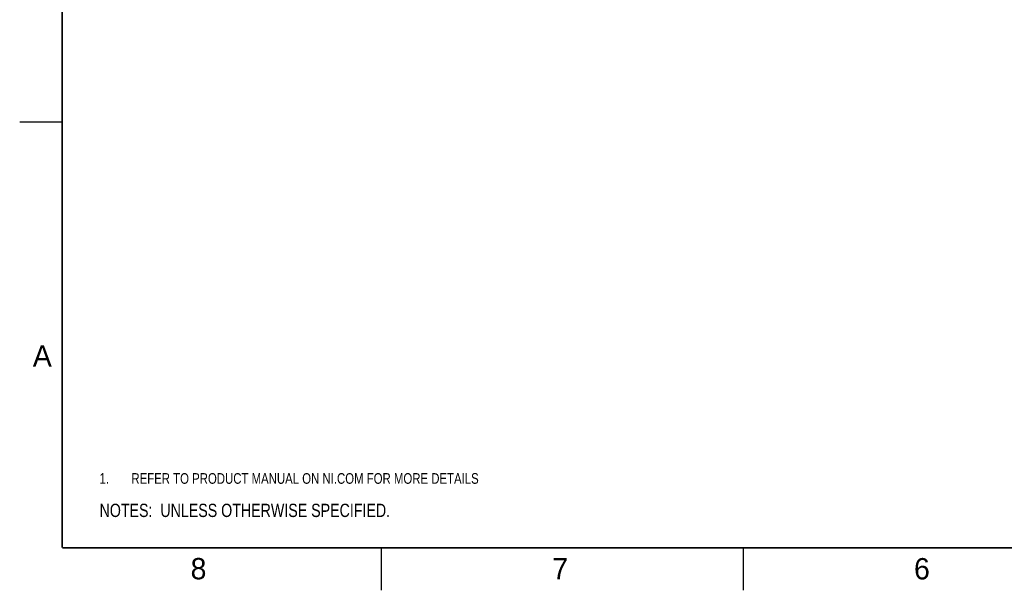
# Model space of a CAD drawing. Header units: inches. Extents: x 0 to 34, y 0 to 22.
# Tile 1 of 111: x 0 to 11.6, y 0 to 6.7. Entities that reach past the tile are written whole.
import ezdxf

# ---------------------------------------------------------------- set-up
doc = ezdxf.new("R2010")
doc.units = ezdxf.units.IN
doc.header["$LTSCALE"] = 1.87
doc.header["$MEASUREMENT"] = 0
doc.layers.get('0').update_dxf_attribs({"linetype": 'CONTINUOUS'})
doc.layers.add('DETAIL', color=7, linetype='CONTINUOUS')
doc.styles.get("Standard").update_dxf_attribs({"font": 'txt', "width": 0.8})
doc.styles.add('TEXTSTYLE_2', font='txt')

# ---------------------------------------------------------------- blocks, each defined once
blk = doc.blocks.new('CUSTOM_NOTE_BL0', base_point=(3.625, 1.312))
at = {"color": 2, "linetype": 'CONTINUOUS', "width": 0.8}
for s, p in [('1.', (0.938, 1.25)), ('REFER TO PRODUCT MANUAL ON NI.COM FOR MORE DETAILS', (1.312, 1.25))]:
    blk.add_text(s, height=0.125, dxfattribs=at).set_placement(p)
blk = doc.blocks.new('NOTES_HEADER_BL1', base_point=(3.1215, 0.9375))
at = {"layer": 'DETAIL', "color": 2, "linetype": 'CONTINUOUS', "width": 0.8}
blk.add_text('NOTES:  UNLESS OTHERWISE SPECIFIED.', height=0.156, dxfattribs=at).set_placement((0.9375, 0.8595))

msp = doc.modelspace()

# ---------------------------------------------------------------- linework, layer by layer
at = {"color": 2, "linetype": 'CONTINUOUS'}
for p, q in [((0, 5.5), (0.5, 5.5)), ((4.25, 0), (4.25, 0.5)), ((8.5, 0), (8.5, 0.5))]:
    msp.add_line(p, q, dxfattribs=at)
at = {"color": 7, "linetype": 'CONTINUOUS', "const_width": 0.02}
for points in [[(0.5, 21.5), (0.5, 0.5)], [(0.5, 0.5), (33.5, 0.5)]]:
    msp.add_lwpolyline(points, dxfattribs=at)

# ---------------------------------------------------------------- block references
at = {"color": 2, "linetype": 'CONTINUOUS'}
msp.add_blockref('CUSTOM_NOTE_BL0', (3.625, 1.312), dxfattribs=at)
at = {"layer": 'DETAIL', "color": 2, "linetype": 'CONTINUOUS'}
msp.add_blockref('NOTES_HEADER_BL1', (3.122, 0.938), dxfattribs=at)

# ---------------------------------------------------------------- texts
at = {"color": 2, "linetype": 'CONTINUOUS', "char_height": 0.25, "width": 0.25, "attachment_point": 1, "line_spacing_factor": 0.9, "style": 'TEXTSTYLE_2'}
for s, insert in [('A', (0.154, 2.876)), ('8', (2.007, 0.379)), ('7', (6.255, 0.379)), ('6', (10.503, 0.378))]:
    msp.add_mtext(s, dxfattribs=dict(at, insert=insert))

doc.saveas('drawing.dxf')
